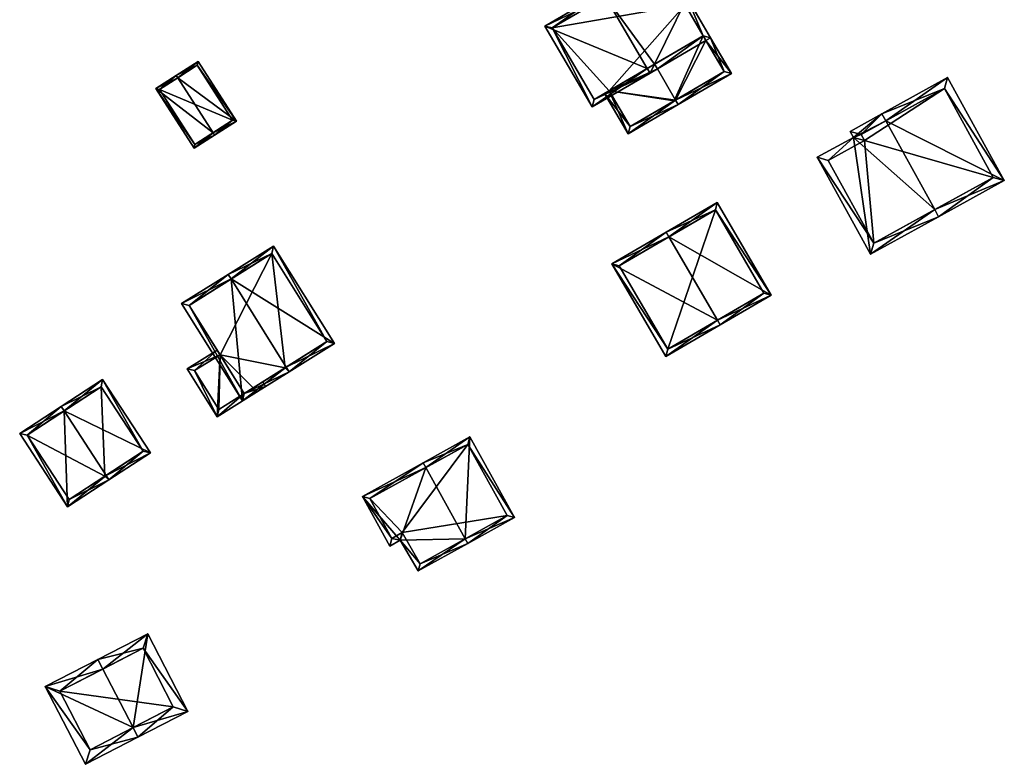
# Model space of a CAD drawing. Header units: inches. Extents: x 2523744 to 2528136, y 1148995 to 1152010.
# Tile 243 of 256: x 2527655 to 2527746, y 1151835 to 1151903. Entities that reach past the tile are written whole.
import ezdxf

# ---------------------------------------------------------------- set-up
doc = ezdxf.new("R2010")
doc.units = ezdxf.units.IN
doc.header["$MEASUREMENT"] = 0
doc.layers.add('Gebaeude Einzelhaus', color=10, linetype='Continuous')

msp = doc.modelspace()

# ---------------------------------------------------------------- meshes
at = {"layer": 'Gebaeude Einzelhaus'}
mesh = msp.add_polyface(dxfattribs=at)
corners = [(2527713.324, 1151899.379, 397.668), (2527712.901, 1151898.554, 398.014), (2527713.576, 1151898.948, 397.668), (2527712.649, 1151898.985, 398.014), (2527716.335, 1151905.54, 395.137), (2527717.82, 1151902.004, 395.359), (2527708.791, 1151905.596, 398.014), (2527718.504, 1151901.824, 395.137), (2527718.072, 1151901.572, 395.359), (2527714.141, 1151909.298, 395.137), (2527708.539, 1151906.028, 398.014), (2527703.181, 1151902.9, 395.137), (2527707.544, 1151895.426, 395.137), (2527716.155, 1151904.856, 395.359), (2527713.961, 1151908.614, 395.359), (2527703.865, 1151902.72, 395.369), (2527707.724, 1151896.11, 395.369), (2527713.961, 1151908.614, 388.23), (2527716.155, 1151904.856, 388.23), (2527717.82, 1151902.004, 388.23), (2527703.865, 1151902.72, 388.23), (2527707.724, 1151896.11, 388.23), (2527709.115, 1151896.922, 395.372), (2527709.115, 1151896.922, 388.23)]
mesh.append_faces([[corners[k] for k in face] for face in [(12, 16, 1), (1, 16, 3), (10, 15, 11), (11, 15, 12), (12, 15, 16), (10, 6, 15), (4, 14, 9), (9, 14, 10), (10, 14, 6), (4, 13, 14), (8, 5, 7), (7, 5, 4), (4, 5, 13), (3, 0, 1), (1, 0, 2), (3, 12, 1), (10, 11, 6), (6, 11, 3), (3, 11, 12), (6, 9, 10), (6, 4, 9), (4, 5, 7), (7, 5, 8), (3, 0, 6), (6, 0, 4), (4, 0, 5), (3, 1, 0), (0, 1, 2)]], dxfattribs={"color": 13})
mesh.append_faces([[corners[k] for k in face] for face in [(18, 20, 17), (18, 23, 20), (20, 23, 21), (18, 19, 23), (22, 16, 23), (23, 16, 21), (22, 3, 16), (22, 0, 3), (16, 15, 21), (21, 15, 20), (6, 20, 15), (6, 17, 20), (6, 14, 17), (18, 5, 19), (17, 13, 18), (18, 13, 5), (17, 14, 13)]], dxfattribs={"color": 41})
mesh = msp.add_polyface(dxfattribs=at)
corners = [(2527710.869, 1151892.926, 395.137), (2527715.509, 1151895.635, 397.667), (2527715.258, 1151896.065, 397.667), (2527709.115, 1151896.922, 395.372), (2527713.576, 1151898.948, 397.668), (2527713.324, 1151899.379, 397.668), (2527708.683, 1151896.67, 395.137), (2527720.438, 1151898.513, 395.137), (2527718.072, 1151901.572, 395.359), (2527718.504, 1151901.824, 395.137), (2527717.82, 1151902.004, 395.359), (2527719.754, 1151898.693, 395.359), (2527711.049, 1151893.61, 395.373), (2527715.135, 1151895.993, 388.23), (2527711.049, 1151893.61, 388.23), (2527719.754, 1151898.693, 388.23), (2527717.82, 1151902.004, 388.23), (2527709.115, 1151896.922, 388.23)]
mesh.append_faces([[corners[k] for k in face] for face in [(0, 12, 1), (1, 12, 2), (0, 6, 12), (12, 6, 3), (7, 11, 9), (9, 11, 8), (7, 1, 11), (11, 1, 2), (4, 10, 5), (2, 8, 4), (4, 8, 10), (2, 7, 8), (8, 7, 9), (2, 1, 7), (0, 3, 6), (3, 4, 5), (0, 2, 3), (3, 2, 4), (0, 1, 2)]], dxfattribs={"color": 13})
mesh.append_faces([[corners[k] for k in face] for face in [(13, 16, 15), (13, 17, 16), (13, 14, 17), (14, 3, 17), (14, 12, 3), (15, 8, 11), (15, 16, 8), (8, 16, 10), (2, 13, 11), (11, 13, 15), (2, 12, 13), (13, 12, 14)]], dxfattribs={"color": 41})
mesh = msp.add_polyface(dxfattribs=at)
corners = [(2527669.239, 1151898.129, 396.056), (2527669.104, 1151898.339, 396.056), (2527667.216, 1151897.126, 393.955), (2527672.511, 1151893.034, 396.056), (2527670.759, 1151891.611, 393.955), (2527672.646, 1151892.824, 396.056), (2527674.661, 1151894.118, 393.955), (2527671.12, 1151899.634, 393.955), (2527670.834, 1151891.956, 394.189), (2527674.316, 1151894.193, 394.174), (2527671.045, 1151899.289, 394.174), (2527667.561, 1151897.051, 394.189), (2527671.045, 1151899.289, 388.256), (2527674.316, 1151894.193, 388.255), (2527667.561, 1151897.051, 388.256), (2527670.834, 1151891.956, 388.255)]
mesh.append_faces([[corners[k] for k in face] for face in [(11, 8, 2), (0, 11, 1), (10, 0, 1), (1, 11, 2), (7, 10, 1), (9, 10, 6), (6, 10, 7), (8, 3, 5), (5, 3, 9), (5, 9, 6), (2, 8, 4), (4, 8, 5), (0, 7, 1), (3, 6, 0), (0, 6, 7), (3, 5, 6), (3, 4, 5), (0, 2, 3), (3, 2, 4), (0, 1, 2)]], dxfattribs={"color": 13})
mesh.append_faces([[corners[k] for k in face] for face in [(13, 15, 14), (13, 14, 12), (8, 15, 3), (9, 15, 13), (3, 15, 9), (14, 15, 11), (11, 15, 8), (0, 14, 11), (12, 14, 10), (10, 14, 0), (13, 12, 9), (9, 12, 10)]], dxfattribs={"color": 41})
mesh = msp.add_polyface(dxfattribs=at)
corners = [(2527739.213, 1151885.938, 402.225), (2527739.575, 1151885.281, 402.225), (2527745.648, 1151888.625, 398.134), (2527734.703, 1151894.128, 402.225), (2527740.411, 1151898.135, 398.134), (2527734.338, 1151894.791, 402.225), (2527731.389, 1151893.168, 400.306), (2527731.694, 1151892.614, 400.306), (2527733.288, 1151881.819, 398.134), (2527728.355, 1151890.775, 398.134), (2527732.41, 1151892.863, 400.732), (2527740.116, 1151897.116, 398.577), (2527729.374, 1151890.48, 398.562), (2527732.713, 1151892.319, 400.734), (2527733.583, 1151882.838, 398.562), (2527744.629, 1151888.92, 398.577), (2527740.116, 1151897.116, 388.014), (2527744.629, 1151888.92, 388.014), (2527732.41, 1151892.863, 388.014), (2527732.713, 1151892.319, 388.014), (2527729.374, 1151890.48, 388.014), (2527733.583, 1151882.838, 388.014)]
mesh.append_faces([[corners[k] for k in face] for face in [(15, 11, 2), (2, 11, 4), (14, 0, 1), (1, 0, 15), (1, 15, 2), (8, 14, 1), (12, 14, 9), (9, 14, 8), (13, 12, 7), (10, 13, 7), (7, 12, 9), (6, 10, 7), (3, 10, 5), (11, 3, 5), (4, 11, 5), (5, 10, 6), (0, 8, 1), (5, 7, 3), (3, 7, 0), (0, 7, 8), (8, 7, 9), (5, 6, 7), (3, 4, 5), (0, 2, 3), (3, 2, 4), (0, 1, 2)]], dxfattribs={"color": 13})
mesh.append_faces([[corners[k] for k in face] for face in [(19, 21, 20), (16, 19, 18), (17, 21, 19), (17, 19, 16), (0, 21, 17), (14, 21, 0), (0, 17, 15), (20, 21, 12), (12, 21, 14), (19, 20, 12), (13, 19, 12), (18, 19, 10), (10, 19, 13), (3, 18, 10), (16, 18, 11), (11, 18, 3), (17, 16, 15), (15, 16, 11)]], dxfattribs={"color": 41})
mesh = msp.add_polyface(dxfattribs=at)
corners = [(2527714.651, 1151883.416, 399.909), (2527714.399, 1151883.848, 399.909), (2527709.378, 1151880.923, 397.142), (2527719.137, 1151875.712, 399.908), (2527714.369, 1151872.355, 397.142), (2527719.389, 1151875.28, 399.908), (2527724.11, 1151878.03, 397.142), (2527719.119, 1151886.598, 397.142), (2527714.549, 1151873.039, 397.38), (2527723.426, 1151878.21, 397.395), (2527718.939, 1151885.914, 397.395), (2527710.061, 1151880.743, 397.38), (2527718.939, 1151885.914, 388.461), (2527723.426, 1151878.21, 388.461), (2527710.061, 1151880.743, 388.461), (2527714.549, 1151873.039, 388.461)]
mesh.append_faces([[corners[k] for k in face] for face in [(11, 8, 2), (0, 11, 1), (10, 0, 1), (1, 11, 2), (7, 10, 1), (9, 10, 6), (6, 10, 7), (8, 3, 5), (5, 3, 9), (5, 9, 6), (2, 8, 4), (4, 8, 5), (0, 7, 1), (3, 6, 0), (0, 6, 7), (3, 5, 6), (3, 4, 5), (0, 2, 3), (3, 2, 4), (0, 1, 2)]], dxfattribs={"color": 13})
mesh.append_faces([[corners[k] for k in face] for face in [(12, 15, 14), (13, 15, 12), (3, 15, 13), (8, 15, 3), (3, 13, 9), (14, 15, 11), (11, 15, 8), (12, 14, 0), (0, 14, 11), (10, 12, 0), (13, 12, 9), (9, 12, 10)]], dxfattribs={"color": 41})
mesh = msp.add_polyface(dxfattribs=at)
corners = [(2527674.176, 1151879.53, 399.185), (2527683.724, 1151873.583, 395.94), (2527678.093, 1151882.573, 395.94), (2527679.279, 1151871.386, 399.185), (2527679.543, 1151870.964, 399.185), (2527673.911, 1151879.953, 399.185), (2527669.6, 1151877.253, 395.94), (2527675.231, 1151868.264, 395.94), (2527683.035, 1151873.741, 396.269), (2527677.934, 1151881.884, 396.269), (2527670.289, 1151877.094, 396.259), (2527675.39, 1151868.953, 396.259), (2527679.17, 1151871.318, 399.103), (2527679.17, 1151871.318, 388.295), (2527683.035, 1151873.741, 388.295), (2527675.39, 1151868.953, 396.042), (2527676.21, 1151869.466, 388.295), (2527675.39, 1151868.953, 388.295), (2527677.934, 1151881.884, 388.295), (2527670.289, 1151877.094, 388.295), (2527673.15, 1151872.527, 396.042), (2527673.15, 1151872.527, 388.295)]
mesh.append_faces([[corners[k] for k in face] for face in [(4, 12, 3), (7, 11, 4), (4, 11, 12), (0, 10, 5), (5, 10, 6), (6, 10, 7), (7, 10, 11), (2, 9, 5), (5, 9, 0), (3, 8, 4), (4, 8, 1), (1, 8, 2), (2, 8, 9), (0, 7, 3), (3, 7, 4), (5, 6, 0), (0, 6, 7), (0, 2, 5), (4, 1, 3), (3, 1, 0), (0, 1, 2)]], dxfattribs={"color": 13})
mesh.append_faces([[corners[k] for k in face] for face in [(21, 16, 17), (21, 13, 16), (21, 18, 13), (13, 18, 14), (21, 19, 18), (11, 20, 15), (20, 19, 21), (11, 10, 20), (20, 10, 19), (10, 18, 19), (0, 9, 10), (10, 9, 18), (9, 8, 18), (18, 8, 14), (13, 15, 16), (16, 15, 17), (15, 12, 11), (13, 8, 15), (15, 8, 12), (13, 14, 8), (3, 12, 8)]], dxfattribs={"color": 41})
mesh = msp.add_polyface(dxfattribs=at)
corners = [(2527675.39, 1151868.953, 396.042), (2527672.886, 1151866.795, 394.539), (2527677.37, 1151869.603, 396.972), (2527673.15, 1151872.527, 396.042), (2527670.116, 1151871.216, 394.539), (2527677.105, 1151870.026, 396.972), (2527672.885, 1151872.951, 396.042), (2527670.805, 1151871.058, 394.769), (2527673.045, 1151867.484, 394.769), (2527673.15, 1151872.527, 388.295), (2527670.805, 1151871.058, 388.295), (2527673.045, 1151867.484, 388.295), (2527675.39, 1151868.953, 388.295)]
mesh.append_faces([[corners[k] for k in face] for face in [(2, 0, 5), (7, 6, 3), (7, 4, 6), (2, 1, 0), (0, 1, 8), (8, 1, 7), (7, 1, 4), (4, 3, 6), (0, 2, 5), (4, 1, 3), (3, 1, 0), (0, 1, 2)]], dxfattribs={"color": 13})
mesh.append_faces([[corners[k] for k in face] for face in [(9, 11, 10), (9, 12, 11), (8, 12, 0), (8, 11, 12), (8, 7, 11), (11, 7, 10), (10, 7, 9), (9, 7, 3)]], dxfattribs={"color": 41})
mesh = msp.add_polyface(dxfattribs=at)
corners = [(2527662.612, 1151861.378, 399.295), (2527659.06, 1151858.469, 396.309), (2527662.884, 1151860.961, 399.295), (2527658.729, 1151867.332, 399.295), (2527654.633, 1151865.259, 396.309), (2527658.456, 1151867.751, 399.295), (2527666.726, 1151863.466, 396.309), (2527662.299, 1151870.256, 396.309), (2527666.035, 1151863.613, 396.634), (2527662.154, 1151869.565, 396.634), (2527655.325, 1151865.113, 396.636), (2527659.206, 1151859.16, 396.636), (2527662.513, 1151861.314, 399.218), (2527662.513, 1151861.314, 388.627), (2527666.035, 1151863.613, 388.627), (2527662.154, 1151869.565, 388.627), (2527655.325, 1151865.113, 388.627), (2527659.206, 1151859.16, 388.627)]
mesh.append_faces([[corners[k] for k in face] for face in [(2, 12, 0), (1, 11, 2), (2, 11, 12), (1, 10, 11), (10, 5, 3), (1, 4, 10), (10, 4, 5), (5, 9, 3), (8, 2, 0), (8, 6, 2), (5, 7, 9), (9, 7, 8), (8, 7, 6), (3, 7, 5), (0, 6, 3), (3, 6, 7), (0, 2, 6), (4, 3, 5), (4, 1, 3), (3, 1, 0), (0, 1, 2)]], dxfattribs={"color": 13})
mesh.append_faces([[corners[k] for k in face] for face in [(13, 17, 16), (13, 16, 15), (13, 15, 14), (11, 17, 13), (11, 13, 12), (16, 17, 10), (10, 17, 11), (15, 16, 3), (3, 16, 10), (9, 15, 3), (14, 15, 8), (8, 15, 9), (13, 14, 8), (12, 13, 8), (12, 8, 0)]], dxfattribs={"color": 41})
mesh = msp.add_polyface(dxfattribs=at)
corners = [(2527695.822, 1151855.532, 400.129), (2527700.376, 1151857.483, 395.871), (2527696.251, 1151864.93, 395.871), (2527696.064, 1151855.095, 400.129), (2527692.181, 1151862.104, 400.129), (2527691.939, 1151862.541, 400.129), (2527689.801, 1151855.409, 396.63), (2527686.319, 1151859.429, 395.907), (2527688.853, 1151854.856, 395.907), (2527691.468, 1151852.548, 396.676), (2527696.056, 1151864.25, 396.303), (2527699.696, 1151857.678, 396.303), (2527686.999, 1151859.234, 396.236), (2527689.043, 1151855.546, 396.237), (2527691.654, 1151853.223, 396.998), (2527689.981, 1151856.093, 396.951), (2527696.056, 1151864.25, 388.564), (2527699.696, 1151857.678, 388.564), (2527686.999, 1151859.234, 388.564), (2527689.043, 1151855.546, 388.564), (2527689.981, 1151856.093, 388.564), (2527691.654, 1151853.223, 388.564)]
mesh.append_faces([[corners[k] for k in face] for face in [(14, 0, 3), (3, 0, 11), (9, 14, 3), (15, 14, 6), (13, 15, 6), (6, 14, 9), (8, 13, 6), (12, 13, 7), (7, 13, 8), (4, 12, 5), (10, 4, 5), (5, 12, 7), (2, 10, 5), (11, 10, 1), (3, 11, 1), (1, 10, 2), (0, 9, 3), (4, 6, 0), (0, 6, 9), (5, 7, 4), (4, 7, 6), (6, 7, 8), (0, 2, 4), (4, 2, 5), (3, 1, 0), (0, 1, 2)]], dxfattribs={"color": 13})
mesh.append_faces([[corners[k] for k in face] for face in [(18, 20, 19), (16, 20, 18), (17, 21, 20), (17, 20, 16), (14, 21, 0), (11, 21, 17), (0, 21, 11), (20, 21, 15), (15, 21, 14), (19, 20, 13), (13, 20, 15), (18, 19, 12), (12, 19, 13), (16, 18, 12), (4, 16, 12), (10, 16, 4), (17, 16, 11), (11, 16, 10)]], dxfattribs={"color": 41})
mesh = msp.add_polyface(dxfattribs=at)
corners = [(2527662.323, 1151843.491, 397.954), (2527661.865, 1151844.38, 397.954), (2527657.003, 1151841.876, 395.077), (2527665.108, 1151838.08, 397.954), (2527660.704, 1151834.688, 395.077), (2527665.566, 1151837.191, 397.954), (2527670.173, 1151839.563, 395.077), (2527666.471, 1151846.751, 395.077), (2527661.135, 1151836.034, 395.603), (2527668.826, 1151839.994, 395.632), (2527666.04, 1151845.405, 395.632), (2527658.349, 1151841.445, 395.603), (2527666.04, 1151845.405, 388.731), (2527668.826, 1151839.994, 388.731), (2527658.349, 1151841.445, 388.731), (2527661.135, 1151836.034, 388.731)]
mesh.append_faces([[corners[k] for k in face] for face in [(11, 8, 2), (0, 11, 1), (10, 0, 1), (1, 11, 2), (7, 10, 1), (9, 10, 6), (6, 10, 7), (8, 3, 5), (5, 3, 9), (5, 9, 6), (2, 8, 4), (4, 8, 5), (3, 7, 0), (0, 7, 1), (3, 6, 7), (3, 5, 6), (3, 4, 5), (0, 2, 3), (3, 2, 4), (0, 1, 2)]], dxfattribs={"color": 13})
mesh.append_faces([[corners[k] for k in face] for face in [(13, 15, 14), (13, 14, 12), (3, 15, 13), (8, 15, 3), (3, 13, 9), (14, 15, 11), (11, 15, 8), (12, 14, 0), (0, 14, 11), (10, 12, 0), (13, 12, 9), (9, 12, 10)]], dxfattribs={"color": 41})

doc.saveas('drawing.dxf')
